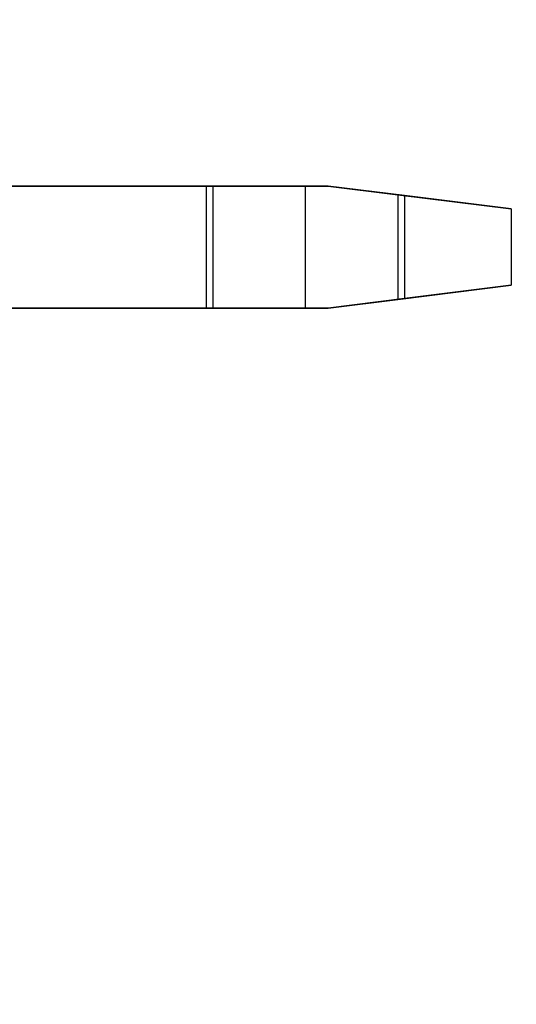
# Model space of a CAD drawing. Header units: millimetres. Extents: x 0 to 1524, y 0 to 1016.
# Tile 14 of 256: x 159.62 to 162.88, y 389.5 to 395.96. Entities that reach past the tile are written whole.
import ezdxf

# ---------------------------------------------------------------- set-up
doc = ezdxf.new("R2010")
doc.units = ezdxf.units.MM
doc.header["$LTSCALE"] = 83.82
doc.layers.get('0').update_dxf_attribs({"linetype": 'CONTINUOUS'})
doc.styles.get("Standard").update_dxf_attribs({"font": 'txt', "width": 0.8})
doc.dimstyles.new('DIMSTYLE_1', dxfattribs={"dimtxt": 15, "dimasz": 12, "dimexe": 0.18, "dimexo": 0.0625, "dimgap": 0.09, "dimtad": 1, "dimzin": 0, "dimdsep": 46, "dimtxsty": 'STANDARD', "dimblk": 'CLOSED', "dimblk1": 'CLOSED', "dimblk2": 'CLOSED', "dimcen": 0.09, "dimadec": 0, "dimazin": 0, "dimtp": 0.01, "dimtm": 0.01, "dimtfac": 1, "dimtofl": 0, "dimtmove": 0, "dimatfit": 3, "dimldrblk": 'CLOSED', "dimfxl": 1, "dimtolj": 1, "dimtzin": 0, "dimarcsym": 0})

# ---------------------------------------------------------------- blocks, each defined once
blk = doc.blocks.new('_CLOSED')
at = {"color": 0, "linetype": 'BYBLOCK'}
for p, q in [((0, 0), (-1, 0.20833)), ((-1, 0.20833), (-1, -0.20833)), ((-1, -0.20833), (0, 0)), ((-1, 0), (0, 0))]:
    blk.add_line(p, q, dxfattribs=at)
blk = doc.blocks.new('*D4')
at = {"color": 2, "linetype": 'CONTINUOUS'}
for p, q in [((230.4937, 451.2067), (62.2275, 451.2067)), ((63.2275, 451.2067), (63.2275, 415.0317)), ((63.2275, 378.8567), (63.2275, 415.0317)), ((168.9687, 378.8567), (62.2275, 378.8567))]:
    blk.add_line(p, q, dxfattribs=at)
at = {"color": 2, "linetype": 'CONTINUOUS', "xscale": 12, "yscale": 12, "zscale": 12}
for p, rotation in [((63.2275, 451.2067), 90), ((63.2275, 378.8567), 270)]:
    blk.add_blockref('_CLOSED', p, dxfattribs=dict(at, rotation=rotation))

msp = doc.modelspace()

# ---------------------------------------------------------------- linework, layer by layer
at = {"color": 6, "linetype": 'CONTINUOUS'}
for p, q in [((159.0437, 394.8667), (160.8876, 394.8667)), ((160.8437, 394.8667), (159.0437, 394.8667)), ((159.0437, 394.8667), (160.8437, 394.8667)), ((160.8876, 394.8667), (159.0437, 394.8667)), ((159.0437, 394.8667), (160.8876, 394.8667)), ((160.8437, 394.8667), (159.0437, 394.8667)), ((159.0437, 394.8667), (160.8437, 394.8667)), ((160.8876, 394.8667), (159.0437, 394.8667)), ((159.0437, 394.8667), (160.8876, 394.8667)), ((160.8437, 394.8667), (159.0437, 394.8667)), ((159.0437, 394.8667), (160.8437, 394.8667)), ((160.8876, 394.8667), (159.0437, 394.8667)), ((159.0437, 394.8667), (160.8876, 394.8667)), ((160.8437, 394.8667), (159.0437, 394.8667)), ((159.0437, 394.8667), (160.8437, 394.8667)), ((160.8876, 394.8667), (159.0437, 394.8667)), ((160.8437, 394.8667), (161.4937, 394.8667)), ((160.8437, 394.8667), (160.8437, 394.0667)), ((160.8437, 394.8667), (160.8437, 394.0667)), ((161.4937, 394.8667), (160.8437, 394.8667)), ((160.8437, 394.8667), (161.4937, 394.8667)), ((160.8437, 394.8667), (160.8437, 394.0667)), ((160.8437, 394.8667), (160.8437, 394.0667)), ((161.4937, 394.8667), (160.8437, 394.8667)), ((160.8437, 394.8667), (161.4937, 394.8667)), ((160.8437, 394.8667), (160.8437, 394.0667)), ((160.8437, 394.8667), (160.8437, 394.0667)), ((161.4937, 394.8667), (160.8437, 394.8667)), ((160.8437, 394.8667), (161.4937, 394.8667)), ((160.8437, 394.8667), (160.8437, 394.0667)), ((160.8437, 394.8667), (160.8437, 394.0667)), ((161.4937, 394.8667), (160.8437, 394.8667)), ((161.4937, 394.8667), (160.8876, 394.8667)), ((160.8876, 394.8667), (160.8876, 394.0667)), ((160.8876, 394.8667), (161.4937, 394.8667)), ((160.8876, 394.8667), (160.8876, 394.0667)), ((161.4937, 394.8667), (160.8876, 394.8667)), ((160.8876, 394.8667), (160.8876, 394.0667)), ((160.8876, 394.8667), (161.4937, 394.8667)), ((160.8876, 394.8667), (160.8876, 394.0667)), ((161.4937, 394.8667), (160.8876, 394.8667)), ((160.8876, 394.8667), (160.8876, 394.0667)), ((160.8876, 394.8667), (161.4937, 394.8667)), ((160.8876, 394.8667), (160.8876, 394.0667)), ((161.4937, 394.8667), (160.8876, 394.8667)), ((160.8876, 394.8667), (160.8876, 394.0667)), ((160.8876, 394.8667), (161.4937, 394.8667)), ((160.8876, 394.8667), (160.8876, 394.0667)), ((161.4937, 394.8667), (161.6437, 394.8667)), ((161.6437, 394.8667), (161.4937, 394.8667)), ((161.4937, 394.8667), (161.4937, 394.0667)), ((161.4937, 394.8667), (161.4937, 394.0667)), ((161.4937, 394.8667), (161.6437, 394.8667)), ((161.6437, 394.8667), (161.4937, 394.8667)), ((161.4937, 394.8667), (161.4937, 394.0667)), ((161.4937, 394.8667), (161.4937, 394.0667)), ((161.4937, 394.8667), (161.6437, 394.8667)), ((161.6437, 394.8667), (161.4937, 394.8667)), ((161.4937, 394.8667), (161.4937, 394.0667)), ((161.4937, 394.8667), (161.4937, 394.0667)), ((161.4937, 394.8667), (161.6437, 394.8667)), ((161.6437, 394.8667), (161.4937, 394.8667)), ((161.4937, 394.8667), (161.4937, 394.0667)), ((161.4937, 394.8667), (161.4937, 394.0667)), ((161.4937, 394.8667), (161.6437, 394.8667)), ((161.6437, 394.8667), (161.4937, 394.8667)), ((161.4937, 394.8667), (161.4937, 394.0667)), ((161.4937, 394.8667), (161.4937, 394.0667)), ((161.4937, 394.8667), (161.6437, 394.8667)), ((161.6437, 394.8667), (161.4937, 394.8667)), ((161.4937, 394.8667), (161.4937, 394.0667)), ((161.4937, 394.8667), (161.4937, 394.0667)), ((161.4937, 394.8667), (161.6437, 394.8667)), ((161.6437, 394.8667), (161.4937, 394.8667)), ((161.4937, 394.8667), (161.4937, 394.0667)), ((161.4937, 394.8667), (161.4937, 394.0667)), ((161.4937, 394.8667), (161.6437, 394.8667)), ((161.6437, 394.8667), (161.4937, 394.8667)), ((161.4937, 394.8667), (161.4937, 394.0667)), ((161.4937, 394.8667), (161.4937, 394.0667)), ((162.0997, 394.8096), (161.6437, 394.8667)), ((161.6437, 394.8667), (162.1437, 394.8042)), ((162.1437, 394.8042), (161.6437, 394.8667)), ((161.6437, 394.8667), (162.0997, 394.8096)), ((162.0997, 394.8096), (161.6437, 394.8667)), ((161.6437, 394.8667), (162.1437, 394.8042)), ((162.1437, 394.8042), (161.6437, 394.8667)), ((161.6437, 394.8667), (162.0997, 394.8096)), ((162.0997, 394.8096), (161.6437, 394.8667)), ((161.6437, 394.8667), (162.1437, 394.8042)), ((162.1437, 394.8042), (161.6437, 394.8667)), ((161.6437, 394.8667), (162.0997, 394.8096)), ((162.0997, 394.8096), (161.6437, 394.8667)), ((161.6437, 394.8667), (162.1437, 394.8042)), ((162.1437, 394.8042), (161.6437, 394.8667)), ((161.6437, 394.8667), (162.0997, 394.8096)), ((162.0997, 394.8096), (162.8437, 394.7167)), ((162.0997, 394.8096), (162.0997, 394.1237)), ((162.0997, 394.8096), (162.0997, 394.1237)), ((162.8437, 394.7167), (162.0997, 394.8096)), ((162.0997, 394.8096), (162.8437, 394.7167)), ((162.0997, 394.8096), (162.0997, 394.1237)), ((162.0997, 394.8096), (162.0997, 394.1237)), ((162.8437, 394.7167), (162.0997, 394.8096)), ((162.0997, 394.8096), (162.8437, 394.7167)), ((162.0997, 394.8096), (162.0997, 394.1237)), ((162.0997, 394.8096), (162.0997, 394.1237)), ((162.8437, 394.7167), (162.0997, 394.8096)), ((162.0997, 394.8096), (162.8437, 394.7167)), ((162.0997, 394.8096), (162.0997, 394.1237)), ((162.0997, 394.8096), (162.0997, 394.1237)), ((162.8437, 394.7167), (162.0997, 394.8096)), ((162.1437, 394.8042), (162.1437, 394.1292)), ((162.8437, 394.7167), (162.1437, 394.8042)), ((162.1437, 394.8042), (162.8437, 394.7167)), ((162.1437, 394.8042), (162.1437, 394.1292)), ((162.1437, 394.8042), (162.1437, 394.1292)), ((162.8437, 394.7167), (162.1437, 394.8042)), ((162.1437, 394.8042), (162.8437, 394.7167)), ((162.1437, 394.8042), (162.1437, 394.1292)), ((162.1437, 394.8042), (162.1437, 394.1292)), ((162.8437, 394.7167), (162.1437, 394.8042)), ((162.1437, 394.8042), (162.8437, 394.7167)), ((162.1437, 394.8042), (162.1437, 394.1292)), ((162.1437, 394.8042), (162.1437, 394.1292)), ((162.8437, 394.7167), (162.1437, 394.8042)), ((162.1437, 394.8042), (162.8437, 394.7167)), ((162.1437, 394.8042), (162.1437, 394.1292)), ((162.8437, 394.7167), (162.8437, 394.2167)), ((162.8437, 394.7167), (162.8437, 394.2167)), ((162.8437, 394.7167), (162.8437, 394.2167)), ((162.8437, 394.7167), (162.8437, 394.2167)), ((162.8437, 394.7167), (162.8437, 394.2167)), ((162.8437, 394.7167), (162.8437, 394.2167)), ((162.8437, 394.7167), (162.8437, 394.2167)), ((162.8437, 394.7167), (162.8437, 394.2167)), ((162.8437, 394.7167), (162.8437, 394.2167)), ((162.8437, 394.7167), (162.8437, 394.2167)), ((162.8437, 394.7167), (162.8437, 394.2167)), ((162.8437, 394.7167), (162.8437, 394.2167)), ((162.8437, 394.7167), (162.8437, 394.2167)), ((162.8437, 394.7167), (162.8437, 394.2167)), ((162.8437, 394.7167), (162.8437, 394.2167)), ((162.8437, 394.7167), (162.8437, 394.2167)), ((162.8437, 394.2167), (162.0997, 394.1237)), ((162.0997, 394.1237), (162.8437, 394.2167)), ((162.8437, 394.2167), (162.0997, 394.1237)), ((162.0997, 394.1237), (162.8437, 394.2167)), ((162.8437, 394.2167), (162.0997, 394.1237)), ((162.0997, 394.1237), (162.8437, 394.2167)), ((162.8437, 394.2167), (162.0997, 394.1237)), ((162.0997, 394.1237), (162.8437, 394.2167)), ((162.1437, 394.1292), (162.8437, 394.2167)), ((162.8437, 394.2167), (162.1437, 394.1292)), ((162.1437, 394.1292), (162.8437, 394.2167)), ((162.8437, 394.2167), (162.1437, 394.1292)), ((162.1437, 394.1292), (162.8437, 394.2167)), ((162.8437, 394.2167), (162.1437, 394.1292)), ((162.1437, 394.1292), (162.8437, 394.2167)), ((162.8437, 394.2167), (162.1437, 394.1292)), ((162.1437, 394.1292), (161.6437, 394.0667)), ((161.6437, 394.0667), (162.1437, 394.1292)), ((162.1437, 394.1292), (161.6437, 394.0667)), ((161.6437, 394.0667), (162.1437, 394.1292)), ((162.1437, 394.1292), (161.6437, 394.0667)), ((161.6437, 394.0667), (162.1437, 394.1292)), ((162.1437, 394.1292), (161.6437, 394.0667)), ((161.6437, 394.0667), (162.1437, 394.1292)), ((161.6437, 394.0667), (162.0997, 394.1237)), ((162.0997, 394.1237), (161.6437, 394.0667)), ((161.6437, 394.0667), (162.0997, 394.1237)), ((162.0997, 394.1237), (161.6437, 394.0667)), ((161.6437, 394.0667), (162.0997, 394.1237)), ((162.0997, 394.1237), (161.6437, 394.0667)), ((161.6437, 394.0667), (162.0997, 394.1237)), ((162.0997, 394.1237), (161.6437, 394.0667)), ((160.8437, 394.0667), (159.0437, 394.0667)), ((159.0437, 394.0667), (160.8876, 394.0667)), ((160.8876, 394.0667), (159.0437, 394.0667)), ((159.0437, 394.0667), (160.8437, 394.0667)), ((160.8437, 394.0667), (159.0437, 394.0667)), ((159.0437, 394.0667), (160.8876, 394.0667)), ((160.8876, 394.0667), (159.0437, 394.0667)), ((159.0437, 394.0667), (160.8437, 394.0667)), ((160.8437, 394.0667), (159.0437, 394.0667)), ((159.0437, 394.0667), (160.8876, 394.0667)), ((160.8876, 394.0667), (159.0437, 394.0667)), ((159.0437, 394.0667), (160.8437, 394.0667)), ((160.8437, 394.0667), (159.0437, 394.0667)), ((159.0437, 394.0667), (160.8876, 394.0667)), ((160.8876, 394.0667), (159.0437, 394.0667)), ((159.0437, 394.0667), (160.8437, 394.0667)), ((161.4937, 394.0667), (160.8437, 394.0667)), ((160.8437, 394.0667), (161.4937, 394.0667)), ((161.4937, 394.0667), (160.8437, 394.0667)), ((160.8437, 394.0667), (161.4937, 394.0667)), ((161.4937, 394.0667), (160.8437, 394.0667)), ((160.8437, 394.0667), (161.4937, 394.0667)), ((161.4937, 394.0667), (160.8437, 394.0667)), ((160.8437, 394.0667), (161.4937, 394.0667)), ((160.8876, 394.0667), (161.4937, 394.0667)), ((161.4937, 394.0667), (160.8876, 394.0667)), ((160.8876, 394.0667), (161.4937, 394.0667)), ((161.4937, 394.0667), (160.8876, 394.0667)), ((160.8876, 394.0667), (161.4937, 394.0667)), ((161.4937, 394.0667), (160.8876, 394.0667)), ((160.8876, 394.0667), (161.4937, 394.0667)), ((161.4937, 394.0667), (160.8876, 394.0667)), ((161.6437, 394.0667), (161.4937, 394.0667)), ((161.4937, 394.0667), (161.6437, 394.0667)), ((161.6437, 394.0667), (161.4937, 394.0667)), ((161.4937, 394.0667), (161.6437, 394.0667)), ((161.6437, 394.0667), (161.4937, 394.0667)), ((161.4937, 394.0667), (161.6437, 394.0667)), ((161.6437, 394.0667), (161.4937, 394.0667)), ((161.4937, 394.0667), (161.6437, 394.0667)), ((161.6437, 394.0667), (161.4937, 394.0667)), ((161.4937, 394.0667), (161.6437, 394.0667)), ((161.6437, 394.0667), (161.4937, 394.0667)), ((161.4937, 394.0667), (161.6437, 394.0667)), ((161.6437, 394.0667), (161.4937, 394.0667)), ((161.4937, 394.0667), (161.6437, 394.0667)), ((161.6437, 394.0667), (161.4937, 394.0667)), ((161.4937, 394.0667), (161.6437, 394.0667))]:
    msp.add_line(p, q, dxfattribs=at)

# ---------------------------------------------------------------- dimensions: what is measured, and where the dimension line sits
at = {"color": 2, "linetype": 'CONTINUOUS'}
dim = msp.add_linear_dim(base=(63.2275, 451.2067), p1=(168.9687, 378.8567), p2=(230.4937, 451.2067), angle=90, dimstyle='DIMSTYLE_1', dxfattribs=at)
dim.commit()
dim.dimension.update_dxf_attribs({"geometry": '*D4', "text_midpoint": (59.4775, 385.0317), "dimtype": 160})

doc.saveas('drawing.dxf')
